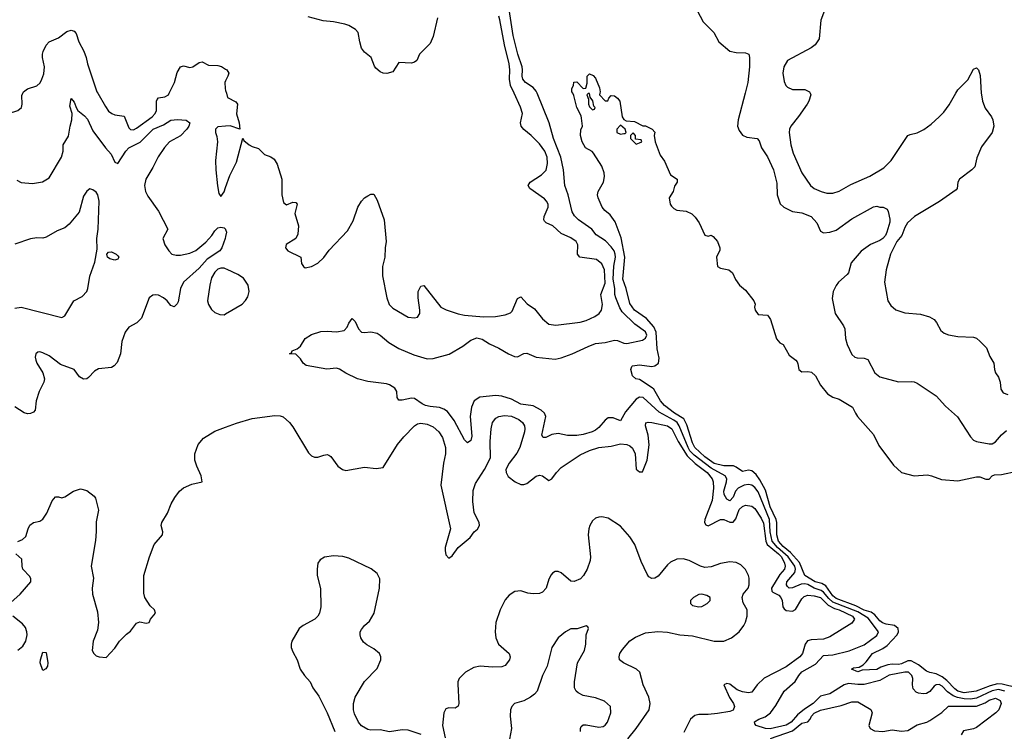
# Model space of a CAD drawing. Header units: inches. Extents: x 2001573 to 2220545, y 644482 to 846830.
# Tile 140 of 256: x 2048681 to 2054987, y 695912 to 700472. Entities that reach past the tile are written whole.
import ezdxf

# ---------------------------------------------------------------- set-up
doc = ezdxf.new("R2010")
doc.units = ezdxf.units.IN
doc.header["$MEASUREMENT"] = 0
for name, color, linetype in [('C0649', 7, 'Continuous'), ('C0659', 7, 'Continuous'), ('C0740', 7, 'Continuous'), ('C0750', 7, 'Continuous')]:
    doc.layers.add(name, color=color, linetype=linetype)

msp = doc.modelspace()

# ---------------------------------------------------------------- linework, layer by layer
at = {"layer": 'C0649', "color": 5}
for points, elevation in [([(2048579.6, 700000), (2048550, 699972.8), (2048533.7, 699950), (2048536.4, 699930), (2048568, 699910), (2048590, 699882.8), (2048610, 699870.5), (2048669.2, 699890), (2048692, 699910), (2048696.2, 699930), (2048694.5, 699985.5), (2048700.8, 700000)], 380), ([(2048663.2, 699443.2), (2048690, 699428.8), (2048762.5, 699422.5), (2048826.3, 699433.7), (2048870, 699459.3), (2048949.8, 699590.2), (2048959.8, 699630), (2048958.8, 699670), (2048994.3, 699725.7), (2049004.1, 699790), (2049015.5, 699830), (2049016.9, 699870), (2049002, 699918), (2049010, 699966), (2049030, 699944), (2049044.1, 699904.1), (2049054.3, 699890), (2049096.7, 699856.7), (2049115.2, 699835.2), (2049150, 699760.3), (2049230.1, 699650.1), (2049267.1, 699610), (2049290, 699558.4), (2049310, 699550.3), (2049361.7, 699630), (2049379.4, 699650), (2049452.6, 699687.4), (2049536.8, 699770), (2049602, 699798), (2049650, 699828.9), (2049692.2, 699832.2), (2049747.5, 699827.5), (2049770.2, 699810), (2049764.4, 699790), (2049750.7, 699770), (2049710, 699728.7), (2049641.5, 699690), (2049607.8, 699652.2), (2049567.5, 699592.5), (2049534.6, 699525.4), (2049488.1, 699450), (2049481.1, 699410), (2049486.3, 699370), (2049500.9, 699340.9), (2049570, 699244.2), (2049630.7, 699130), (2049598, 699070), (2049610.8, 699030), (2049636.3, 698990), (2049655.5, 698970), (2049683, 698963), (2049710, 698963.3), (2049770, 698975.7), (2049810, 698991.9), (2049872.9, 699047.1), (2049910.6, 699090), (2049930, 699119.7), (2049950, 699137.5), (2049970, 699142.2), (2049990, 699137.4), (2049999.5, 699130), (2050000, 699128.3)], 360), ([(2049181, 700000), (2049230, 699914.9), (2049250, 699886.5), (2049270.1, 699870.1), (2049290, 699861.3), (2049350, 699853.7), (2049379.7, 699779.7), (2049390, 699768.7), (2049410, 699766.4), (2049430, 699775.8), (2049529.1, 699850), (2049549.2, 699870), (2049556.9, 699890), (2049556.3, 699950), (2049560.5, 699959.5), (2049569.9, 699970.1), (2049610, 699976.8), (2049633.1, 699990), (2049638.2, 700000)], 380), ([(2050000, 699788.9), (2049950, 699785.1), (2049934.9, 699770), (2049934.2, 699750), (2049943.3, 699723.3), (2049947.2, 699690), (2049935.3, 699570), (2049936.8, 699510), (2049946.9, 699406.9), (2049957.4, 699357.4), (2049970, 699339.5), (2049990, 699368.7), (2050000, 699397.5)], 380), ([(2048650, 698623.9), (2048690, 698629.8), (2048950, 698562.9), (2048970, 698573.2), (2049027.7, 698670), (2049081.1, 698698.9), (2049110.2, 698729.8), (2049118, 698750), (2049130, 698828.7), (2049161.7, 698918.3), (2049178, 699002), (2049174.9, 699070), (2049183.5, 699130), (2049189, 699309), (2049181.6, 699350), (2049170, 699367.3), (2049150, 699380.7), (2049130, 699387.3), (2049110, 699374), (2049090, 699340.7), (2049061.9, 699238.1), (2048998.5, 699161.5), (2048970, 699139.1), (2048920.7, 699119.3), (2048850, 699077.6), (2048830, 699072.4), (2048790, 699073.7), (2048750, 699067), (2048650, 699034)], 340), ([(2050000, 699082.4), (2049997.3, 699070), (2049975.5, 699010), (2049963, 698990), (2049882.1, 698937.9), (2049830, 698879.6), (2049730.8, 698789.2), (2049710.2, 698749.8), (2049695.3, 698664.7), (2049690, 698652), (2049670, 698631.8), (2049650, 698639.5), (2049626, 698670), (2049602.9, 698690), (2049570, 698706.3), (2049550, 698709.6), (2049534, 698706), (2049510.3, 698689.7), (2049460.7, 698559.3), (2049430.4, 698530), (2049379, 698501), (2049357.4, 698470), (2049336, 698410), (2049327.7, 698330), (2049305.3, 698274.7), (2049285.7, 698254.3), (2049270, 698244), (2049185.9, 698234.1), (2049161, 698219), (2049120.9, 698179.1), (2049110, 698171.6), (2049090, 698168), (2049064.4, 698184.4), (2049029.8, 698229.8), (2048941.9, 698261.9), (2048870, 698318), (2048830, 698337.6), (2048810, 698343.7), (2048798, 698342), (2048784, 698330), (2048780.5, 698310), (2048783.8, 698290), (2048790.4, 698270), (2048828.6, 698208.6), (2048839.7, 698170), (2048836.5, 698150), (2048805.8, 698090), (2048787.1, 698030), (2048779.5, 697970), (2048770, 697957.6), (2048751.2, 697948.8), (2048730, 697946), (2048710, 697952.2), (2048650, 697991.3)], 360), ([(2050000, 698875.9), (2049990, 698879.8), (2049970, 698879.8), (2049950, 698872.8), (2049930, 698853.7), (2049910, 698817), (2049898.6, 698770), (2049884, 698670), (2049890, 698647.3), (2049910, 698614.8), (2049930, 698594.8), (2049962, 698582), (2049990, 698581.6), (2050000, 698587.5)], 380), ([(2048670, 697128), (2048699.8, 697140.2), (2048719.8, 697160.2), (2048734.8, 697210), (2048746.9, 697233.1), (2048770, 697249.4), (2048810, 697259.3), (2048828.2, 697271.8), (2048854.8, 697310), (2048890, 697388), (2048910, 697415.3), (2048930, 697415.3), (2048950, 697408.7), (2048970, 697415.3), (2049024.7, 697450), (2049070, 697466), (2049110, 697454), (2049158, 697418), (2049165.6, 697405.6), (2049185.1, 697330), (2049170, 697254), (2049171.4, 697191.4), (2049166.2, 697133.8), (2049139.5, 696970), (2049153.1, 696893.1), (2049145.6, 696830), (2049148, 696790), (2049178.4, 696678.4), (2049185.6, 696610), (2049179.7, 696560.3), (2049152.3, 696490), (2049146, 696430), (2049155.3, 696410), (2049170, 696395.3), (2049190, 696389), (2049234.8, 696385.2), (2049290, 696444), (2049321, 696490), (2049365.5, 696534.5), (2049390, 696552.7), (2049430, 696604), (2049450, 696614), (2049490, 696605.2), (2049510.7, 696609.3), (2049518, 696630), (2049550.7, 696669.3), (2049544, 696690), (2049516.7, 696716.7), (2049482, 696770), (2049476.7, 696796.7), (2049477.1, 696910), (2049512, 697030), (2049543.1, 697110), (2049595.5, 697170), (2049597.1, 697190), (2049587.7, 697230), (2049590.6, 697250), (2049628.2, 697310), (2049650.3, 697369.7), (2049674.4, 697410), (2049705.5, 697450), (2049730, 697471.6), (2049783.8, 697496.2), (2049850.4, 697510), (2049844.2, 697550), (2049814.9, 697610), (2049803.7, 697650), (2049803.7, 697690), (2049824.4, 697750), (2049858, 697790), (2049930, 697835.1), (2050000, 697860.4)], 380), ([(2048623.6, 696736.4), (2048684, 696790), (2048751.5, 696870), (2048752.9, 696890), (2048745, 696905), (2048701.7, 696950), (2048695.8, 696970), (2048695.2, 697015.2), (2048656, 697050)], 380), ([(2048670, 696431), (2048701.5, 696458.5), (2048720.1, 696490), (2048728, 696530), (2048727, 696550), (2048717.6, 696577.6), (2048699.9, 696599.9), (2048636.5, 696650)], 380)]:
    msp.add_lwpolyline(points, dxfattribs=dict(at, elevation=elevation))
for points, elevation in [([(2049290, 698931.6), (2049258.7, 698938.7), (2049242.7, 698950), (2049239.5, 698970), (2049250, 698982), (2049270, 698984.9), (2049299.5, 698970), (2049310, 698958.4), (2049317, 698950), (2049310, 698938)], 340), ([(2048830, 696300.9), (2048813.1, 696350), (2048815.1, 696370), (2048830, 696418.8), (2048850, 696418), (2048862, 696350), (2048859.3, 696330), (2048848.4, 696311.6)], 380)]:
    msp.add_lwpolyline(points, close=True, dxfattribs=dict(at, elevation=elevation))
at = {"layer": 'C0659', "color": 5}
for points, elevation in [([(2050000, 699397.5), (2050026.4, 699473.6), (2050070, 699559.1), (2050110, 699712), (2050117.3, 699697.3), (2050150.2, 699670.2), (2050170, 699658.4), (2050210, 699646), (2050249, 699609), (2050290, 699593.4), (2050310, 699578), (2050330, 699545.5), (2050360.2, 699450), (2050360.3, 699350), (2050370, 699301), (2050390, 699286), (2050430, 699302.8), (2050450, 699301), (2050458.8, 699290), (2050444, 699230), (2050465.7, 699150), (2050462.6, 699097.4), (2050450.3, 699069.7), (2050388, 699032), (2050382.8, 699010), (2050398, 698990), (2050482, 698950), (2050486, 698910), (2050498, 698890), (2050510, 698882.8), (2050550, 698890.8), (2050590, 698911.3), (2050630, 698947.3), (2050664.2, 698995.8), (2050780.7, 699119.3), (2050816.6, 699183.4), (2050846.3, 699270), (2050870, 699308.2), (2050890, 699330.4), (2050910, 699343.8), (2050930, 699353.4), (2050950, 699354), (2050970, 699316), (2051014.9, 699190), (2051027.7, 699050), (2051021.7, 699010), (2051020.2, 698950), (2051005.2, 698890), (2051004.6, 698830), (2051032, 698690), (2051047, 698647), (2051070, 698622.4), (2051170, 698566.4), (2051210, 698560.5), (2051230, 698564.9), (2051243.6, 698590), (2051244.7, 698610), (2051232.4, 698690), (2051232.8, 698730), (2051250, 698764.9), (2051270, 698768.2), (2051378.9, 698630), (2051411.7, 698611.7), (2051490, 698587.8), (2051530, 698579.4), (2051652.6, 698567.4), (2051728, 698570), (2051790, 698579.7), (2051825.6, 698594.4), (2051836.3, 698603.7), (2051870, 698684.4), (2051890, 698695.8), (2051931.5, 698651.5), (2051979.3, 698619.3), (2052030, 698555.8), (2052070, 698520.3), (2052114.3, 698514.3), (2052270, 698533.4), (2052310, 698544.7), (2052365.1, 698570), (2052391.5, 698588.5), (2052408.2, 698610), (2052412.9, 698647.1), (2052404.2, 698710), (2052430, 698782.8), (2052426.7, 698870), (2052410, 698907.4), (2052374.5, 698934.5), (2052269.6, 698950), (2052252.9, 698970), (2052256, 699030), (2052244.2, 699050), (2052210, 699073.8), (2052150, 699101.5), (2052096.4, 699150), (2052053.3, 699170), (2052041.4, 699181.4), (2052037.1, 699190), (2052040.2, 699210), (2052065, 699270), (2052065.5, 699290), (2052056.2, 699310), (2052043.4, 699323.4), (2051948.7, 699390), (2051938.7, 699410), (2051950.8, 699430), (2052022.3, 699477.7), (2052052, 699508), (2052062.5, 699550), (2052059.4, 699590), (2052043.6, 699630), (2052010, 699677.4), (2051957.4, 699730), (2051910, 699768.5), (2051892.4, 699790), (2051888.5, 699810), (2051901.2, 699870), (2051888.5, 699911.5), (2051847.5, 700000)], 380), ([(2050005.1, 700000), (2050012.8, 699972.8), (2050064.5, 699944.5), (2050075.6, 699930), (2050068.6, 699868.6), (2050087, 699810), (2050090.5, 699769.5), (2050030, 699791.1), (2050000, 699788.9)], 380), ([(2054990, 696169.7), (2054950, 696179), (2054910, 696171.5), (2054810, 696123.9), (2054770, 696118.5), (2054730, 696120.2), (2054687.8, 696127.8), (2054659.4, 696139.4), (2054624.4, 696164.3), (2054590, 696201.2), (2054570, 696211.2), (2054550, 696209.5), (2054538.5, 696201.5), (2054510, 696167.5), (2054490, 696153.3), (2054470, 696151.6), (2054436.9, 696156.9), (2054423.1, 696163.1), (2054404.2, 696184.2), (2054398.9, 696210), (2054401.4, 696250), (2054395.3, 696270), (2054372.9, 696290), (2054350, 696290.9), (2054250, 696271.3), (2054190, 696238.1), (2054090, 696212.4), (2054050, 696211.1), (2053990, 696217.3), (2053961.8, 696210), (2053870, 696152), (2053810, 696137.2), (2053764, 696090), (2053706.7, 696053.3), (2053662.5, 696017.5), (2053622.7, 695970), (2053590, 695952), (2053487.5, 695927.5), (2053458.4, 695930), (2053399, 695950), (2053390, 695959), (2053388, 695972.1), (2053416, 695990), (2053455.8, 696004.2), (2053489.9, 696030.1), (2053523.7, 696076.3), (2053577.3, 696170), (2053648.5, 696231.5), (2053670.4, 696270), (2053690, 696293.9), (2053777.3, 696342.7), (2053830, 696396.8), (2053890, 696403), (2053992.8, 696427.2), (2054090, 696466.8), (2054170, 696526), (2054181.4, 696550), (2054115.9, 696635.9), (2054050, 696677.7), (2053890, 696739.6), (2053862.7, 696762.7), (2053830, 696803.4), (2053814, 696814), (2053770, 696829.2), (2053730, 696852.5), (2053710, 696857.7), (2053685.4, 696854.6), (2053630, 696831.5), (2053610, 696829.9), (2053599.1, 696839.1), (2053592.1, 696850), (2053595, 696870), (2053646.7, 696930), (2053650.6, 696950), (2053645.4, 696970), (2053602.9, 697030), (2053535.6, 697090), (2053499.8, 697130), (2053487.7, 697190), (2053484.2, 697270), (2053410, 697447.5), (2053390, 697473.6), (2053370, 697489.4), (2053350, 697493.3), (2053322, 697490), (2053282.2, 697470), (2053266.2, 697450), (2053250, 697412.9), (2053230, 697389.8), (2053210, 697399.3), (2053194.1, 697430), (2053191.5, 697450), (2053208.5, 697510), (2053209.9, 697530), (2053200.2, 697550), (2053110, 697598.8), (2053001.2, 697681.2), (2052974.1, 697710), (2052962, 697730), (2052904.7, 697870), (2052892.2, 697890), (2052870, 697906.2), (2052776.3, 697956.3), (2052674.5, 698050), (2052650, 698052.1), (2052630, 698039.2), (2052561.4, 697958.6), (2052530, 697902), (2052481.7, 697921.7), (2052450, 697921.4), (2052430, 697906.6), (2052390, 697859.3), (2052370, 697842.5), (2052348.2, 697830), (2052290, 697812.8), (2052250, 697806.8), (2052190, 697808.4), (2052130, 697820.5), (2052090, 697813.1), (2052050, 697794), (2052033.8, 697793.8), (2052025.8, 697810), (2052051, 697930), (2052042, 697950), (2052021.4, 697970), (2051970, 697998.5), (2051890, 698008.5), (2051830, 698039.2), (2051770, 698058.7), (2051730, 698064.4), (2051627.2, 698052.8), (2051592.4, 698030), (2051575, 697990), (2051566.9, 697930), (2051576.9, 697803.1), (2051570, 697776), (2051550, 697761.2), (2051530, 697779.3), (2051464.2, 697904.2), (2051420.2, 697960.2), (2051396.9, 697976.9), (2051370, 697986.1), (2051310, 697992.5), (2051280.3, 698000.3), (2051259.1, 698010), (2051210, 698045.1), (2051190, 698047.7), (2051130, 698034.3), (2051110, 698034.5), (2051098.7, 698050), (2051096.3, 698090), (2051090, 698100.9), (2051083.6, 698110), (2051050, 698131.1), (2051030, 698138.9), (2050910, 698153), (2050844, 698170), (2050770, 698207), (2050730, 698233.2), (2050710, 698239.3), (2050647.3, 698232.7), (2050516.9, 698256.9), (2050496, 698270), (2050479.3, 698299.3), (2050450, 698328), (2050408.7, 698330), (2050422, 698338), (2050426, 698350), (2050458, 698362), (2050480.4, 698379.6), (2050508.7, 698430), (2050550, 698454), (2050610, 698474), (2050650, 698476.5), (2050710, 698471.6), (2050759, 698481), (2050779.3, 698500.7), (2050790, 698526.8), (2050810, 698556.3), (2050830, 698538.8), (2050850, 698490.6), (2050870, 698470.4), (2050890, 698466.5), (2050930, 698471.1), (2050970, 698462.2), (2050990, 698451.1), (2051044.3, 698404.3), (2051110, 698365.8), (2051205.2, 698325.2), (2051290, 698298.9), (2051330, 698301.8), (2051431.8, 698328.2), (2051520, 698380), (2051570, 698419), (2051610, 698433.4), (2051643.8, 698423.8), (2051690, 698394.3), (2051750, 698367.8), (2051812.7, 698330), (2051850, 698314), (2051870, 698311.7), (2051910, 698332.2), (2051930, 698334.6), (2051990, 698309.4), (2052110, 698296.3), (2052150, 698304.6), (2052219.6, 698330), (2052321.2, 698378.8), (2052370, 698397.2), (2052430, 698404.4), (2052490, 698418), (2052510, 698415.7), (2052550, 698398.2), (2052570, 698397.3), (2052670, 698418), (2052690, 698430.3), (2052697.1, 698450), (2052690, 698472), (2052620.7, 698520.7), (2052540.1, 698600.1), (2052524.7, 698624.6), (2052498.9, 698690), (2052493.1, 698710), (2052493.9, 698750), (2052482.3, 698810), (2052487.1, 698892.9), (2052497.2, 698950), (2052495.7, 698970), (2052487.6, 698990), (2052470, 699016.3), (2052434, 699054), (2052374.1, 699094.1), (2052344.6, 699130), (2052260.3, 699190), (2052235, 699215), (2052220, 699240), (2052194.5, 699350), (2052171.8, 699410), (2052164.4, 699510), (2052147.4, 699590), (2052100.1, 699710), (2052072.4, 699810), (2051995.8, 700000)], 360), ([(2055070, 696190.7), (2054973.7, 696213.7), (2054944.4, 696215.6), (2054896.1, 696203.9), (2054806.3, 696170), (2054730, 696159.2), (2054690, 696169.2), (2054670, 696183.4), (2054618.6, 696238.6), (2054590, 696261), (2054550, 696280.7), (2054510, 696288), (2054490, 696296.8), (2054437.9, 696337.9), (2054390, 696362.6), (2054370, 696362.8), (2054330, 696344.4), (2054310, 696340.3), (2054270, 696342.1), (2054241.8, 696338.2), (2054197.4, 696322.6), (2054170, 696307.5), (2054076.2, 696303.8), (2054050, 696293.2), (2054009.3, 696310), (2054021.5, 696318.5), (2054057.6, 696322.4), (2054083.1, 696336.9), (2054103.7, 696356.3), (2054142.7, 696410), (2054210, 696442.7), (2054237.2, 696462.8), (2054301.4, 696530), (2054310.4, 696550), (2054307.9, 696570), (2054283.5, 696590), (2054230, 696598.2), (2054207.1, 696607.1), (2054190, 696620.1), (2054159, 696659), (2054135.7, 696675.7), (2054090, 696689), (2054036.4, 696716.4), (2053910, 696764), (2053890, 696779.6), (2053843.9, 696843.9), (2053818.1, 696858.1), (2053776.9, 696870), (2053710.8, 696910.8), (2053674.7, 696994.7), (2053618.1, 697058.1), (2053570, 697095.2), (2053541.8, 697130), (2053529.5, 697170), (2053531.4, 697250), (2053526.3, 697270), (2053488.6, 697350), (2053457.2, 697457.2), (2053422.6, 697522.6), (2053398, 697558), (2053370, 697581.4), (2053350, 697584.4), (2053310, 697576.5), (2053270, 697605.5), (2053252.7, 697612.7), (2053190, 697613.9), (2053130, 697628.8), (2053069.9, 697670), (2053005.2, 697730), (2052990, 697761.1), (2052954.9, 697874.9), (2052934, 697914), (2052874.1, 697950), (2052810, 697999.2), (2052786.1, 698030), (2052743.3, 698103.3), (2052732.9, 698112.9), (2052650, 698166.4), (2052627, 698170), (2052606, 698190), (2052595.1, 698230), (2052600.9, 698250), (2052606.3, 698253.7), (2052650, 698259.6), (2052729.7, 698250.3), (2052750, 698254.4), (2052771.8, 698270), (2052776.6, 698303.4), (2052763.8, 698363.8), (2052757.6, 698470), (2052742.9, 698502.9), (2052696.3, 698556.3), (2052617.8, 698610), (2052590, 698652.7), (2052566.1, 698750), (2052545, 698810), (2052557.9, 698950), (2052534.2, 699074.2), (2052495.8, 699175.8), (2052462.4, 699222.4), (2052429.4, 699249.4), (2052412.4, 699270), (2052386.6, 699330), (2052382.9, 699350), (2052386.5, 699370), (2052419.8, 699430), (2052427.5, 699467.5), (2052425.1, 699490), (2052410, 699533.2), (2052357.1, 699617.1), (2052347.7, 699627.7), (2052306, 699650), (2052284.5, 699690), (2052272.3, 699730), (2052274.8, 699765.2), (2052286, 699790), (2052280.1, 699840.1), (2052276.6, 699856.6), (2052249.2, 699910), (2052230, 699986), (2052223, 700000)], 340), ([(2052396, 700000), (2052394, 699990), (2052430, 699951), (2052448.4, 699951.6), (2052454, 699970), (2052470, 699986), (2052490, 699984), (2052510.7, 699970), (2052524, 699950), (2052538.8, 699850), (2052550, 699831.3), (2052564.7, 699824.7), (2052619.6, 699819.6), (2052671.3, 699791.3), (2052690, 699791), (2052732, 699770), (2052750, 699752), (2052744.7, 699730), (2052750.4, 699690), (2052783.4, 699603.4), (2052810, 699566), (2052850, 699478), (2052892, 699450), (2052891.3, 699430), (2052875.3, 699404.7), (2052866, 699370), (2052841, 699330), (2052848, 699290), (2052855.9, 699275.9), (2052870, 699261), (2052890, 699251), (2052950, 699244.7), (2052987.1, 699227.1), (2053007.1, 699207.1), (2053032, 699170), (2053070, 699092), (2053090, 699084.7), (2053110.9, 699090.9), (2053123.6, 699083.6), (2053151.3, 699050), (2053166, 699010), (2053164.7, 698995.3), (2053144.7, 698950), (2053151.3, 698890), (2053170, 698878.8), (2053222, 698870), (2053246, 698850), (2053266.6, 698806.6), (2053290.5, 698770.5), (2053330, 698738.8), (2053382.8, 698670), (2053390.8, 698650), (2053387.3, 698630), (2053390.9, 698610.9), (2053410, 698582), (2053470, 698578), (2053478, 698570), (2053490.7, 698550.7), (2053527.7, 698427.7), (2053550, 698401), (2053571, 698390), (2053610, 698322), (2053651.1, 698291.1), (2053659.8, 698279.8), (2053666, 698266), (2053671, 698230), (2053690, 698214.8), (2053730, 698217.3), (2053752.5, 698212.5), (2053778.8, 698190), (2053810.7, 698130), (2053854.9, 698074.9), (2053890, 698053.4), (2053930, 698039.3), (2054016, 697990), (2054033.4, 697950), (2054047.3, 697930), (2054150, 697813.4), (2054183, 697743), (2054278.3, 697618.3), (2054330, 697570.7), (2054410, 697548), (2054495.2, 697555.2), (2054522, 697550), (2054584.9, 697524.9), (2054690, 697517.4), (2054810, 697543.1), (2054830, 697543.1), (2054870, 697527.3), (2054890, 697526.8), (2054909.2, 697550), (2054925.1, 697554.9), (2054970, 697557), (2055070, 697578.8)], 340), ([(2053327.3, 700000), (2053282.7, 699830), (2053279.6, 699790), (2053290, 699761.6), (2053311.2, 699731.2), (2053338.9, 699718.9), (2053404.7, 699710), (2053416.5, 699696.5), (2053432.2, 699650), (2053470, 699594), (2053510.1, 699510), (2053530, 699424.7), (2053532.7, 699350), (2053552.3, 699292.3), (2053574.4, 699270), (2053630, 699242.4), (2053690, 699233.4), (2053750.5, 699210), (2053786.4, 699170), (2053810, 699117.3), (2053830, 699106.4), (2053870, 699110.3), (2053910, 699123.6), (2054010, 699196.3), (2054150, 699273.4), (2054170, 699277.3), (2054190, 699271), (2054211.3, 699271.3), (2054236.9, 699256.9), (2054242.8, 699242.8), (2054254, 699194), (2054253.7, 699173.7), (2054235.9, 699110), (2054225.8, 699090), (2054210, 699069.9), (2054190, 699056.5), (2054130, 699031.9), (2054070.6, 698989.4), (2054005.6, 698914.4), (2053989.3, 698850.7), (2053981.5, 698838.5), (2053926.4, 698790), (2053910, 698768.1), (2053891.8, 698730), (2053885.6, 698685.6), (2053904.4, 698590), (2053956.8, 698510), (2053965.2, 698490), (2053970.2, 698430), (2053980.2, 698390), (2054010, 698326.4), (2054030, 698310.3), (2054044.9, 698305), (2054090, 698302.6), (2054113.9, 698293.9), (2054157.6, 698210), (2054190, 698183.1), (2054310, 698150.4), (2054390, 698154), (2054410, 698150.4), (2054430, 698142.4), (2054550, 698061.6), (2054610, 697994.9), (2054687.7, 697927.7), (2054770, 697798.7), (2054790, 697777), (2054809.1, 697769.1), (2054890, 697753.6), (2054910, 697754.7), (2054930, 697766.7), (2054968.4, 697811.6), (2055000.8, 697839.2)], 360), ([(2053744.4, 700000), (2053748.2, 699990), (2053735.6, 699950), (2053724, 699930), (2053670, 699851.3), (2053619.5, 699790), (2053611.7, 699770), (2053610.3, 699750), (2053619.1, 699670), (2053635.5, 699615.5), (2053690, 699490.6), (2053746.7, 699410), (2053770.5, 699390), (2053814, 699370), (2053850, 699360.2), (2053890, 699360.3), (2053930, 699373.8), (2054004.6, 699415.4), (2054125.7, 699470), (2054216.5, 699523.5), (2054263.4, 699570), (2054370, 699728.8), (2054383.7, 699736.3), (2054430, 699747.9), (2054472.1, 699767.9), (2054518.3, 699801.7), (2054570.5, 699849.5), (2054600.4, 699879.6), (2054634.2, 699925.8), (2054676.7, 700000)], 380), ([(2054839.8, 700000), (2054840.3, 699990), (2054847.2, 699950), (2054865.4, 699905.4), (2054904.9, 699850), (2054914, 699830), (2054919.5, 699790), (2054910.3, 699750), (2054842.2, 699657.8), (2054812.5, 699587.5), (2054798, 699530), (2054780.5, 699510), (2054699.5, 699450), (2054690.3, 699430), (2054685.7, 699390), (2054678.5, 699381.5), (2054573.1, 699306.9), (2054412.4, 699210), (2054367.9, 699170), (2054350, 699140.4), (2054331.3, 699090), (2054299.2, 699050), (2054257.6, 698970), (2054231.6, 698870), (2054219.3, 698790), (2054241.6, 698670), (2054260.7, 698640.7), (2054293.3, 698613.3), (2054350, 698593.1), (2054450, 698584.2), (2054508.8, 698568.8), (2054538, 698550), (2054552.5, 698532.5), (2054581, 698481), (2054602.8, 698462.8), (2054630, 698452.9), (2054690, 698442), (2054790, 698438), (2054810, 698430.3), (2054832.4, 698410), (2054872.7, 698370), (2054893.7, 698313.7), (2054921, 698270), (2054924.7, 698230), (2054931, 698210), (2054950, 698182), (2054960.7, 698150), (2054964.5, 698104.5), (2054980.7, 698080.7), (2055010, 698070.7)], 380), ([(2050000, 699128.3), (2050006, 699110), (2050000, 699082.4)], 360), ([(2050000, 698587.5), (2050106, 698650), (2050127.8, 698672.2), (2050143.3, 698696.7), (2050151.8, 698730), (2050144.2, 698770), (2050115.5, 698815.5), (2050078.9, 698838.9), (2050010, 698872), (2050000, 698875.9)], 380), ([(2050000, 697860.4), (2050070, 697885.7), (2050170, 697916.3), (2050315.6, 697935.6), (2050350, 697934), (2050367.9, 697927.9), (2050409.5, 697890), (2050430, 697862), (2050530, 697697), (2050550, 697676.2), (2050570, 697667.8), (2050590, 697668), (2050630, 697682.4), (2050650, 697686), (2050662, 697682), (2050673.8, 697673.8), (2050718, 697610), (2050747.6, 697590), (2050770, 697584.2), (2050890, 697603.5), (2050963.7, 697596.3), (2051010, 697602), (2051101.8, 697750), (2051141.3, 697798.7), (2051210.1, 697869.9), (2051230, 697882.5), (2051250, 697886.6), (2051290, 697879.5), (2051330, 697862.8), (2051365.3, 697830), (2051390, 697794), (2051407.6, 697730), (2051407.8, 697690), (2051395.1, 697630), (2051378.5, 697490), (2051439.5, 697210), (2051406.3, 697090), (2051405.3, 697070), (2051410, 697042.7), (2051430, 697020.9), (2051450, 697037), (2051490.4, 697090), (2051565.8, 697154.2), (2051592.7, 697190), (2051613, 697207), (2051625.7, 697230), (2051623.6, 697250), (2051591.1, 697311.1), (2051583.7, 697383.7), (2051585.7, 697454.3), (2051599.7, 697500.3), (2051658.9, 697590), (2051696, 697664), (2051694.8, 697770), (2051699.8, 697850), (2051710, 697891.6), (2051730, 697917.7), (2051750, 697928.6), (2051785.2, 697934.8), (2051830, 697930.6), (2051877.4, 697910), (2051901.7, 697890), (2051914.6, 697870), (2051917.3, 697850), (2051913.6, 697830), (2051885.4, 697730), (2051865.7, 697694.3), (2051815.3, 697630), (2051795.6, 697590), (2051796.8, 697570), (2051810, 697545.7), (2051855.1, 697510), (2051890, 697493.3), (2051910, 697493.3), (2051930, 697500.4), (2051990, 697546), (2052010, 697553.3), (2052030, 697549.7), (2052070, 697519.6), (2052090, 697529.7), (2052119, 697570), (2052150, 697601.5), (2052270, 697682.5), (2052329.7, 697710.3), (2052390, 697731), (2052470, 697739.1), (2052530, 697754.4), (2052570, 697749.9), (2052590, 697741.2), (2052606, 697726), (2052623.5, 697690), (2052630, 697592), (2052650, 697574.2), (2052670, 697575.1), (2052700.1, 697650), (2052713.3, 697746.7), (2052705.9, 697810), (2052688.6, 697870), (2052691.8, 697888.2), (2052707, 697893), (2052729.4, 697890.6), (2052830, 697870.3), (2052859, 697850), (2052898.1, 697770), (2052956.8, 697676.8), (2053007.9, 697627.9), (2053084.3, 697570), (2053115.9, 697530), (2053123.7, 697510), (2053125.4, 697470), (2053117, 697390), (2053069, 697270), (2053067.3, 697250), (2053075.8, 697235.8), (2053090, 697229.1), (2053170, 697268.9), (2053190, 697268.3), (2053230, 697251.1), (2053250, 697252.7), (2053267.5, 697272.5), (2053290, 697332.3), (2053310, 697351.5), (2053330, 697360.7), (2053370, 697355), (2053390, 697338.8), (2053430, 697278.4), (2053445.1, 697245.1), (2053460.2, 697130), (2053469.4, 697110), (2053542.1, 697050), (2053560.3, 697030), (2053579.4, 696990), (2053584.3, 696970), (2053578.8, 696950), (2053550, 696916.4), (2053496.7, 696830), (2053499.4, 696810), (2053504.5, 696804.5), (2053543.3, 696783.3), (2053557.1, 696770), (2053564.5, 696750), (2053569.5, 696709.5), (2053577.2, 696697.2), (2053590, 696686.9), (2053630, 696681.5), (2053650, 696693.1), (2053690, 696760.4), (2053704.8, 696775.2), (2053730, 696784.9), (2053770, 696780.9), (2053810, 696769.9), (2053860.2, 696720.2), (2053899.1, 696699.1), (2053930.5, 696690), (2054014.5, 696650), (2054028.6, 696630), (2054010, 696604.9), (2053870, 696516.5), (2053830, 696502.3), (2053750, 696498.5), (2053727.8, 696492.2), (2053711.4, 696470), (2053695.1, 696410), (2053678, 696390), (2053590, 696324.2), (2053450, 696252.2), (2053405.1, 696210), (2053370, 696163.1), (2053350, 696158), (2053310, 696164), (2053276.9, 696176.9), (2053230, 696214.2), (2053210, 696218.9), (2053190, 696210.4), (2053228, 696128), (2053252.6, 696090), (2053259, 696070), (2053251.8, 696048.2), (2053230, 696038.4), (2053150, 696025.5), (2053090, 696018.7), (2053030, 696019.9), (2053006.2, 696013.8), (2052976.7, 695990), (2052935.6, 695904.4)], 380), ([(2052575.9, 695864.1), (2052629.1, 695930), (2052712.9, 696050), (2052718.5, 696090), (2052711.1, 696130), (2052674.5, 696210), (2052654, 696290), (2052630.9, 696310.9), (2052549.3, 696350), (2052522.9, 696370), (2052519.7, 696390), (2052525.1, 696410), (2052542.8, 696437.2), (2052589.2, 696490.8), (2052624.3, 696515.7), (2052690, 696542.5), (2052768.1, 696551.9), (2052830, 696548), (2052910, 696529.3), (2052990, 696523.8), (2053130, 696490.2), (2053190, 696490.2), (2053239.6, 696510), (2053289.7, 696550), (2053319.8, 696590), (2053330, 696610.7), (2053339.8, 696650), (2053340.3, 696690), (2053315, 696735), (2053307.6, 696770), (2053315.5, 696790), (2053346.6, 696830), (2053352.2, 696850), (2053352.8, 696892.8), (2053349.8, 696910), (2053330, 696949.7), (2053299.5, 696979.5), (2053270, 696993.8), (2053230, 696997.7), (2053170, 696986.3), (2053110, 696965.4), (2053070, 696961.5), (2053040.5, 696970), (2052970, 697007.2), (2052930, 697016.4), (2052890, 697015.4), (2052850, 696996.4), (2052830, 696979.1), (2052770, 696906), (2052750, 696893.7), (2052730, 696891.2), (2052710, 696902.4), (2052699.1, 696919.1), (2052660.9, 697000.9), (2052620.9, 697110), (2052590, 697157.6), (2052530, 697226.9), (2052450, 697277.7), (2052410, 697285.4), (2052390, 697285.1), (2052370, 697277.4), (2052350, 697261.6), (2052332.7, 697230), (2052326.2, 697210), (2052322.8, 697170), (2052336.2, 697030), (2052334.4, 697005.6), (2052315.9, 696950), (2052292.2, 696910), (2052272.9, 696890), (2052231.5, 696871.5), (2052210, 696873), (2052150, 696927.8), (2052130, 696936.9), (2052110, 696936.2), (2052093.7, 696926.3), (2052085.1, 696914.9), (2052070, 696886), (2052052.3, 696830), (2052030, 696803.5), (2052010, 696794.7), (2051970, 696792.1), (2051936.6, 696796.6), (2051890, 696811.2), (2051852, 696808), (2051816.7, 696783.3), (2051790, 696755.1), (2051758, 696690), (2051730.2, 696610), (2051726.3, 696550), (2051731.4, 696510), (2051746.7, 696470), (2051816, 696410), (2051822.3, 696390), (2051818, 696370), (2051790, 696332.6), (2051770, 696326), (2051710, 696322.9), (2051630, 696328.7), (2051590, 696321.1), (2051535.5, 696290), (2051495.8, 696250), (2051487.6, 696230), (2051486.6, 696213.4), (2051494.3, 696090), (2051490, 696074), (2051470, 696060.5), (2051430, 696062.6), (2051410, 696055.8), (2051398.4, 696030), (2051389.1, 695950), (2051406.4, 695870)], 420), ([(2051252.4, 695892.4), (2051170, 695919.4), (2051130, 695920.5), (2051050, 695907.7), (2050990, 695921), (2050930, 695918.9), (2050910, 695923.5), (2050870, 695948), (2050851.6, 695971.6), (2050824.6, 696024.6), (2050818, 696050), (2050819.1, 696090), (2050829.8, 696130.2), (2050888.6, 696231.4), (2050970, 696313.4), (2050994.3, 696370), (2050994.3, 696390), (2050986.6, 696410), (2050950, 696440.9), (2050905.4, 696465.4), (2050883.3, 696483.3), (2050866, 696510), (2050860.9, 696530), (2050862.7, 696550), (2050870, 696564.7), (2050889, 696590), (2050921.5, 696618.5), (2050951.1, 696668.9), (2050985.7, 696830), (2050987.6, 696890), (2050970, 696922.7), (2050933.1, 696953.1), (2050790, 697021.1), (2050750, 697031.6), (2050690, 697037), (2050632.8, 697027.2), (2050606, 697010), (2050590.8, 696990), (2050586.8, 696950), (2050586.8, 696910), (2050607.1, 696827.1), (2050610.6, 696710.6), (2050600.7, 696670), (2050590, 696649), (2050571, 696630), (2050496, 696590), (2050470.8, 696570), (2050424.9, 696490), (2050419.1, 696470), (2050420.5, 696450), (2050430, 696421), (2050458, 696370), (2050477.3, 696310), (2050504.9, 696270), (2050540.5, 696230), (2050559.5, 696190), (2050596.2, 696136.2), (2050650.3, 696030.3), (2050700.4, 695910)], 420), ([(2052272.8, 695910), (2052272.4, 695930), (2052278, 695942), (2052290, 695952.8), (2052310, 695954.4), (2052390, 695938.6), (2052417.3, 695942.7), (2052430, 695950.4), (2052445.1, 695970), (2052468.2, 696030), (2052465.6, 696070), (2052425.9, 696105.9), (2052370, 696127.1), (2052290, 696140.4), (2052258.2, 696158.2), (2052245.1, 696170), (2052233.6, 696190), (2052235.1, 696230), (2052254.5, 696350), (2052297.6, 696430), (2052307.3, 696470), (2052309.3, 696530.7), (2052324, 696570), (2052320.4, 696580.4), (2052310, 696588.7), (2052250.7, 696569.3), (2052210, 696569.2), (2052176, 696550), (2052130.8, 696510), (2052090, 696448.7), (2052059.5, 696330), (2052028.7, 696270), (2051994.4, 696170), (2051979.3, 696150), (2051953.4, 696130), (2051910, 696106.3), (2051850, 696089.4), (2051833, 696070), (2051825.5, 696050), (2051821.6, 696010), (2051832, 695930), (2051817.7, 695862.3)], 440), ([(2053490, 695866.2), (2053630, 695914.9), (2053690, 695964.1), (2053730, 695972.8), (2053744.2, 695990), (2053752.5, 696010), (2053770, 696028.6), (2053810, 696047.7), (2053942.5, 696077.5), (2054010, 696100.6), (2054050, 696101.7), (2054132, 696052), (2054140.3, 696030), (2054119.8, 695950), (2054128.7, 695930), (2054155.2, 695915.2), (2054210, 695909.9), (2054270, 695921.2), (2054330, 695912.3), (2054370, 695916.8), (2054430, 695953.7), (2054490.2, 695969.8), (2054510, 695980.5), (2054587.9, 696032.1), (2054630, 696073.3), (2054810, 696074.1), (2054865, 696095), (2054890, 696112.2), (2054930, 696124.1), (2054960.4, 696110), (2054967.3, 696090), (2054951.9, 696050), (2054933.3, 696030), (2054810, 695937.2), (2054790, 695928.1), (2054725.3, 695914.7), (2054712, 695890)], 380)]:
    msp.add_lwpolyline(points, dxfattribs=dict(at, elevation=elevation))
for points, elevation in [([(2052330, 699998), (2052322, 699998), (2052314, 699990), (2052323.6, 699963.6), (2052324.7, 699930), (2052330, 699914), (2052350, 699894), (2052362, 699898), (2052366, 699910), (2052358, 699918), (2052352.5, 699952.5), (2052335.3, 699975.3)], 340), ([(2052530, 699795.3), (2052504.7, 699770), (2052504.7, 699750), (2052530, 699738), (2052550, 699742), (2052558, 699742), (2052566, 699750), (2052558, 699770)], 340), ([(2052610, 699746), (2052594, 699730), (2052594, 699710), (2052630, 699674), (2052650, 699682), (2052666, 699690), (2052662, 699702), (2052626, 699706), (2052626, 699730)], 340), ([(2053050, 696791.3), (2053030, 696789.5), (2052996.3, 696770), (2052978.4, 696750), (2052977.1, 696730), (2052990, 696717.1), (2053030, 696708.9), (2053050, 696712.7), (2053085.2, 696730), (2053102.7, 696750), (2053104, 696770), (2053082.5, 696782.5)], 440)]:
    msp.add_lwpolyline(points, close=True, dxfattribs=dict(at, elevation=elevation))
at = {"layer": 'C0740', "color": 5, "elevation": 380}
for points in [[(2048700.8, 700000), (2048705.1, 700010), (2048731, 700029), (2048791.8, 700048.2), (2048811.9, 700068.1), (2048823.5, 700090), (2048834.9, 700125.1), (2048839.7, 700170), (2048826.3, 700230), (2048827.6, 700250), (2048831.6, 700268.4), (2048851.5, 700308.5), (2048870, 700330.8), (2048930, 700354.9), (2048983.5, 700396.5), (2049010, 700405.3), (2049030, 700399.3), (2049043.1, 700383.1), (2049059.6, 700330), (2049091, 700271), (2049106.5, 700230), (2049114.7, 700190), (2049175.3, 700010), (2049181, 700000)], [(2049638.2, 700000), (2049673.6, 700070), (2049690, 700134), (2049710, 700168.7), (2049730, 700176), (2049770, 700165.8), (2049790, 700170.2), (2049830, 700196.9), (2049850, 700202), (2049890, 700181.1), (2049950, 700179.1), (2049972.6, 700172.6), (2050000, 700155.5)], [(2050000, 700080.1), (2049995, 700070), (2049996.5, 700030), (2050000, 700017.8)]]:
    msp.add_lwpolyline(points, dxfattribs=at)
at = {"layer": 'C0750', "color": 5}
for points, elevation in [([(2052925.8, 700710), (2053057.7, 700457.8), (2053126, 700390), (2053158, 700330), (2053230, 700270.8), (2053270, 700260.7), (2053330, 700260.5), (2053350.7, 700250), (2053356.4, 700230), (2053356, 700170), (2053345.7, 700070), (2053327.3, 700000)], 360), ([(2051995.8, 700000), (2051990, 700014.4), (2051970, 700036.3), (2051921.1, 700070), (2051904.1, 700090), (2051899.6, 700110), (2051902.1, 700150), (2051898.7, 700170), (2051872.2, 700250), (2051840.8, 700370), (2051817, 700537)], 360), ([(2053835.2, 700530), (2053812, 700468), (2053801, 700350), (2053775.9, 700310), (2053750, 700290.7), (2053598.9, 700210), (2053575.8, 700170), (2053568, 700130), (2053576.7, 700076.7), (2053587.7, 700050), (2053598.7, 700038.7), (2053630, 700024.2), (2053710, 700024.4), (2053740.7, 700010), (2053744.4, 700000)], 380), ([(2051356.7, 700483.3), (2051330, 700364), (2051310, 700319), (2051242.4, 700250), (2051224.4, 700210), (2051210, 700198.9), (2051190, 700192.4), (2051110, 700198), (2051070, 700137.2), (2051032.8, 700127.2), (2051010, 700129.5), (2050990, 700138), (2050962, 700162), (2050953.6, 700173.6), (2050932.6, 700230), (2050890, 700264.4), (2050871.1, 700290), (2050858.7, 700330), (2050849.5, 700390), (2050832, 700410), (2050790, 700434.3), (2050763.7, 700443.7), (2050690, 700458.2), (2050624.4, 700464.4), (2050529.6, 700490)], 380), ([(2051847.5, 700000), (2051824.3, 700050), (2051819.1, 700090), (2051821.1, 700150), (2051816.9, 700190), (2051785.4, 700310), (2051757, 700470), (2051750, 700493.7)], 380), ([(2050000, 700155.5), (2050008.8, 700150), (2050019.6, 700130), (2050015, 700110), (2050000, 700080.1)], 380), ([(2054676.7, 700000), (2054690, 700023.1), (2054753.3, 700086.7), (2054790, 700155.5), (2054810, 700162.8), (2054822.8, 700150), (2054833.2, 700113.2), (2054839.8, 700000)], 380), ([(2052223, 700000), (2052218, 700010), (2052218, 700030), (2052228.7, 700050), (2052230, 700072), (2052250, 700074), (2052290, 700032), (2052307.3, 700032.7), (2052314.9, 700065.1), (2052316, 700110), (2052330, 700124), (2052354.9, 700114.9), (2052370, 700098), (2052395.5, 700035.5), (2052398, 700010), (2052396, 700000)], 340), ([(2050000, 700017.8), (2050005.1, 700000)], 380)]:
    msp.add_lwpolyline(points, dxfattribs=dict(at, elevation=elevation))

doc.saveas('drawing.dxf')
